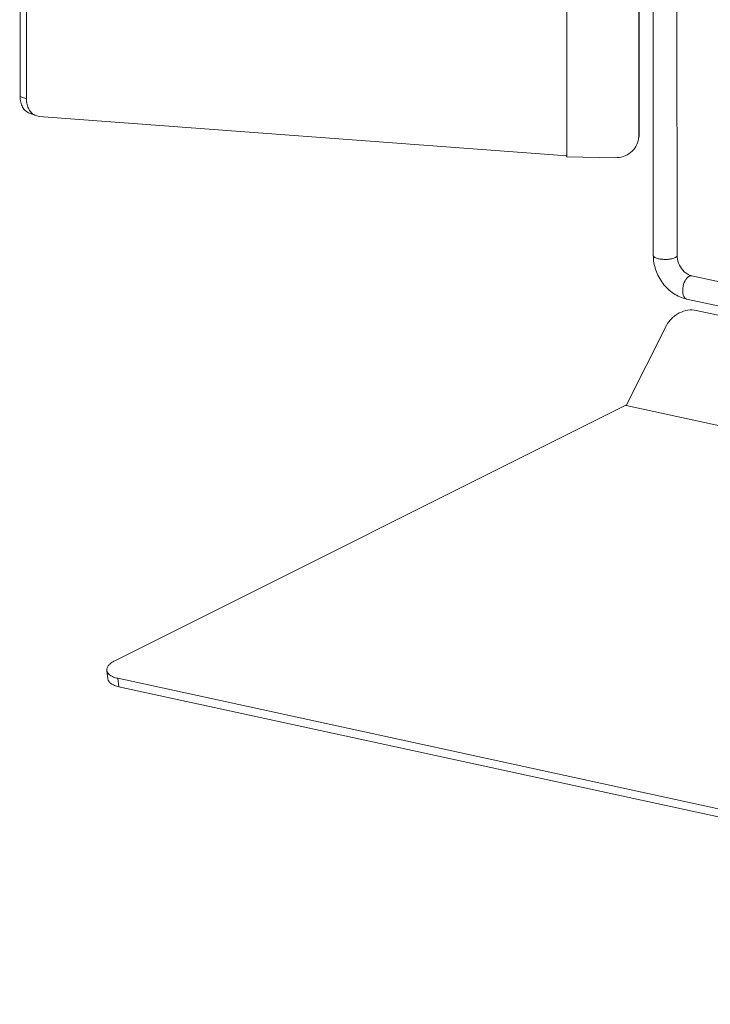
# Model space of a CAD drawing. Header units: millimetres. Extents: x 29170 to 33192, y 579 to 3108.
# Tile 32 of 256: x 30221 to 30366, y 663 to 870. Entities that reach past the tile are written whole.
import ezdxf

# ---------------------------------------------------------------- set-up
doc = ezdxf.new("R2010")
doc.units = ezdxf.units.MM
doc.layers.add('细实线', color=7, linetype='Continuous', lineweight=13)

msp = doc.modelspace()

# ---------------------------------------------------------------- linework, layer by layer
at = {"layer": '细实线'}
for p, q in [((30336.15, 841.574), (30336.002, 1078.898)), ((30221.12, 854.309), (30221.031, 997.975)), ((30222.461, 853.811), (30222.372, 997.477)), ((30359.358, 820.851), (30359.282, 943.402)), ((30351.281, 874.251), (30351.299, 846.032)), ((30351.383, 874.249), (30351.4, 846.704)), ((30354.358, 820.848), (30354.325, 874.157)), ((30222.461, 853.811), (30221.12, 854.309)), ((30224.429, 850.253), (30223.088, 850.752)), ((30224.429, 850.253), (30225.112, 850.105)), ((30336.149, 841.807), (30225.112, 850.105)), ((30351.249, 845.368), (30351.351, 846.04)), ((30351.249, 845.368), (30351.299, 846.032)), ((30351.299, 846.032), (30351.4, 846.704)), ((30351.4, 846.704), (30351.35, 846.039)), ((30346.308, 841.406), (30336.15, 841.574)), ((30361.898, 816.46), (30362.429, 816.549)), ((30471.194, 792.942), (30362.429, 816.549)), ((30470.132, 788.056), (30361.369, 811.663)), ((30363.408, 809.295), (30603.524, 757.179)), ((30348.623, 789.278), (30357.131, 806.097)), ((30241.06, 735.584), (30348.686, 789.403)), ((30597.134, 735.34), (30348.623, 789.278)), ((30239.377, 733.557), (30239.566, 731.8)), ((30241.673, 731.885), (30241.863, 730.128)), ((30549.536, 665.065), (30241.673, 731.885)), ((30549.726, 663.308), (30241.863, 730.128))]:
    msp.add_line(p, q, dxfattribs=at)
msp.add_lwpolyline([(30336.007, 841.817), (30336.079, 841.755), (30336.135, 841.666), (30336.15, 841.589)], dxfattribs=at)
for centre, radius, start, end in [((30363.391, 820.858), 4.033, 180.09859, 185.72721), ((30361.505, 812.297), 0.649, 251.57199, 257.92701)]:
    msp.add_arc(centre, radius, start, end, dxfattribs=at)
for points, knots in [([(30462.043, 794.815), (30448.978, 800.62), (30423.862, 816.573), (30393.077, 849.529), (30370.335, 889.482), (30361.656, 919.129), (30359.237, 934.124)], [0, 0, 0, 0, 0.2387697, 0.4898224, 0.7463177, 1, 1, 1, 1]), ([(30223.089, 850.751), (30222.792, 850.862), (30222.218, 851.217), (30221.587, 852.052), (30221.2, 853.117), (30221.12, 853.901), (30221.12, 854.309)], [0, 0, 0, 0, 0.2206593, 0.4563877, 0.7159111, 1, 1, 1, 1]), ([(30222.461, 853.811), (30222.461, 853.403), (30222.541, 852.618), (30222.927, 851.553), (30223.559, 850.719), (30224.132, 850.364), (30224.429, 850.253)], [0, 0, 0, 0, 0.2840889, 0.5436123, 0.7793407, 1, 1, 1, 1]), ([(30346.308, 841.406), (30346.897, 841.396), (30348.078, 841.574), (30349.634, 842.414), (30350.779, 843.725), (30351.166, 844.816), (30351.249, 845.368)], [0, 0, 0, 0, 0.2568991, 0.5093553, 0.7564732, 1, 1, 1, 1]), ([(30361.369, 811.663), (30360.393, 811.874), (30358.482, 812.724), (30356.225, 814.907), (30354.731, 817.708), (30354.359, 819.81), (30354.358, 820.848)], [0, 0, 0, 0, 0.2420332, 0.493129, 0.7484255, 1, 1, 1, 1]), ([(30354.358, 820.848), (30354.359, 820.612), (30354.844, 820.315), (30355.459, 820.139), (30356.173, 820.025), (30356.939, 819.996), (30357.703, 820.044), (30358.381, 820.167), (30358.788, 820.306), (30358.957, 820.394)], [0, 0, 0, 0, 0.1444521, 0.2676988, 0.4165826, 0.5785081, 0.738795, 0.8834111, 1, 1, 1, 1]), ([(30358.957, 820.394), (30359.017, 820.425), (30359.191, 820.526), (30359.358, 820.711), (30359.358, 820.851)], [0, 0, 0, 0, 0.3242477, 1, 1, 1, 1]), ([(30361.707, 816.821), (30361.407, 816.982), (30360.219, 817.863), (30359.49, 819.333), (30359.378, 820.456)], [0, 0, 0, 0, 0.2320346, 1, 1, 1, 1]), ([(30361.299, 811.682), (30360.983, 811.787), (30360.641, 812.37), (30360.525, 813.18), (30360.566, 814.237), (30360.914, 815.423), (30361.522, 816.265), (30361.898, 816.46)], [0, 0, 0, 0, 0.1851313, 0.3153364, 0.463288, 0.764863, 1, 1, 1, 1]), ([(30362.429, 816.549), (30362.372, 816.561), (30362.122, 816.626), (30361.883, 816.727), (30361.707, 816.821)], [0, 0, 0, 0, 0.2288141, 1, 1, 1, 1]), ([(30363.408, 809.295), (30362.833, 809.42), (30361.576, 809.424), (30360.084, 808.919), (30358.981, 808.247), (30358, 807.427), (30357.413, 806.654), (30357.131, 806.097)], [0, 0, 0, 0, 0.2353584, 0.4897468, 0.62041, 0.7504273, 1, 1, 1, 1]), ([(30241.06, 735.584), (30240.798, 735.453), (30240.329, 735.177), (30239.766, 734.677), (30239.417, 734.133), (30239.357, 733.735), (30239.377, 733.557)], [0, 0, 0, 0, 0.315603, 0.5837666, 0.8067071, 1, 1, 1, 1]), ([(30239.377, 733.557), (30239.397, 733.368), (30239.558, 732.967), (30240.066, 732.492), (30240.793, 732.117), (30241.362, 731.952), (30241.673, 731.885)], [0, 0, 0, 0, 0.1899072, 0.4119085, 0.6816776, 1, 1, 1, 1]), ([(30241.863, 730.128), (30241.552, 730.196), (30240.983, 730.36), (30240.256, 730.735), (30239.748, 731.211), (30239.587, 731.611), (30239.566, 731.8)], [0, 0, 0, 0, 0.3183224, 0.5880915, 0.8100928, 1, 1, 1, 1])]:
    msp.add_open_spline(points, degree=3, knots=knots, dxfattribs=at)

doc.saveas('drawing.dxf')
